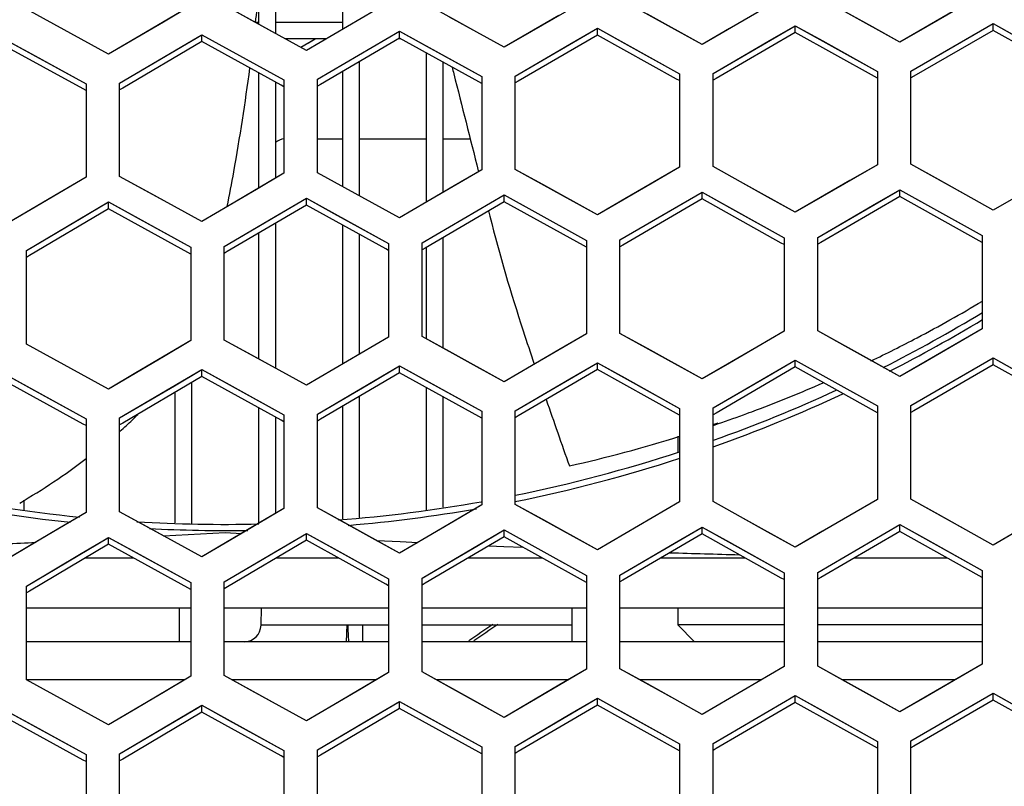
# Model space of a CAD drawing. Header units: millimetres. Extents: x 0 to 420, y 0 to 297.
# Tile 23 of 139: x 109.56 to 115.43, y 99.09 to 103.66. Entities that reach past the tile are written whole.
import ezdxf

# ---------------------------------------------------------------- set-up
doc = ezdxf.new("R2010")
doc.units = ezdxf.units.MM
doc.header["$LTSCALE"] = 23.1
doc.linetypes.add('DASHED', pattern=[0.2, 0.1, -0.1])
doc.layers.get('0').update_dxf_attribs({"linetype": 'CONTINUOUS'})
for name, color, linetype in [('02___PRT_ALL_AXES', 7, 'CONTINUOUS'), ('DIM_PILOTEES', 7, 'CONTINUOUS'), ('LAY0001', 7, 'CONTINUOUS')]:
    doc.layers.add(name, color=color, linetype=linetype)
doc.styles.get("Standard").update_dxf_attribs({"font": 'txt', "width": 0.7})
doc.dimstyles.new('DIMSTYLE_7', dxfattribs={"dimtxt": 2.5, "dimasz": 3.5, "dimexe": 2, "dimexo": 0, "dimtad": 1, "dimdsep": 46, "dimtxsty": 'Standard', "dimblk": '_FILLED', "dimblk1": '_FILLED', "dimblk2": '_FILLED', "dimcen": 0.09, "dimazin": 2, "dimtp": 0.3, "dimtm": 0.3, "dimtfac": 1, "dimtmove": 0, "dimatfit": 2, "dimldrblk": '_FILLED', "dimfxl": 0, "dimtolj": 1, "dimarcsym": 0})

# ---------------------------------------------------------------- blocks, each defined once
blk = doc.blocks.new('_FILLED')
at = {"color": 0, "linetype": 'ByBlock'}
blk.add_solid([(0, 0), (-1, 0.1429), (-1, -0.1429)], dxfattribs=at)
blk = doc.blocks.new('*D14')
at = {"layer": 'DIM_PILOTEES', "color": 2, "linetype": 'Continuous'}
for p, q in [((120.1827, 77.6871), (177.0028, 120.8628)), ((161.5321, 109.1071), (120.1827, 77.6871)), ((78.8334, 46.267), (120.1827, 77.6871))]:
    blk.add_line(p, q, dxfattribs=at)
at = {"layer": 'DIM_PILOTEES', "color": 2, "linetype": 'Continuous', "xscale": 3.5, "yscale": 3.5, "zscale": 3.5}
for p, rotation in [((161.5321, 109.1071), 37.2300217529), ((78.8334, 46.267), 217.2300217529)]:
    blk.add_blockref('_FILLED', p, dxfattribs=dict(at, rotation=rotation))
at = {"layer": 'DIM_PILOTEES', "color": 2, "linetype": 'Continuous', "insert": (166.7709, 117.0127), "char_height": 2.5, "width": 15.714286, "attachment_point": 1, "rotation": 37.23002, "line_spacing_factor": 0.9}
blk.add_mtext('{\\ftxt;\\W0.0001;\\H0.0001;\\~}{\\ftxt;\\W0.7857142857;\\H2.5; }{\\ftxt;\\W0.0001;\\H0.0001;\\~}{\\ftxt;\\W0.0001;\\H0.0001;\\~}{\\ftxt;\\W1.3333333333;\\H2.5; }{\\ftxt;\\W0.0001;\\H0.0001;\\~}{\\ftxt;\\W0.0001;\\H0.0001;\\~}{\\ftxt;\\W2.0714285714;\\H2.5; }{\\ftxt;\\W0.0001;\\H0.0001;\\~}', dxfattribs=at)

msp = doc.modelspace()

# ---------------------------------------------------------------- linework, layer by layer
at = {"color": 7, "linetype": 'Continuous'}
for p, q in [((111.0844, 103.5819), (111.0844, 104.4449)), ((111.4844, 103.6075), (111.4844, 104.4332)), ((110.9844, 103.6369), (110.9844, 103.8187)), ((112.938, 103.7855), (112.611, 103.5951)), ((113.4651, 103.607), (113.138, 103.7882)), ((114.118, 103.8007), (113.791, 103.6112)), ((114.6451, 103.6211), (114.318, 103.8031)), ((115.298, 103.8133), (114.971, 103.6246)), ((109.9251, 103.548), (109.598, 103.7271)), ((110.578, 103.7466), (110.251, 103.5545)), ((111.1051, 103.5705), (110.778, 103.7503)), ((111.758, 103.7674), (111.431, 103.5762)), ((112.2851, 103.5902), (111.958, 103.7707)), ((110.9648, 103.6504), (110.983, 103.6504)), ((111.083, 103.6504), (111.483, 103.6504)), ((112.84, 103.5182), (113.0037, 103.6135)), ((113.0037, 103.5725), (113.0037, 103.6135)), ((113.0037, 103.6135), (113.1675, 103.5228)), ((113.791, 103.6112), (113.628, 103.5167)), ((114.02, 103.5338), (114.1837, 103.6287)), ((114.1837, 103.5877), (114.1837, 103.6287)), ((114.1837, 103.6287), (114.3475, 103.5376)), ((114.808, 103.5304), (114.6451, 103.6211)), ((114.971, 103.6246), (114.808, 103.5304)), ((115.2, 103.5467), (115.3637, 103.6411)), ((115.3637, 103.6002), (115.3637, 103.6411)), ((115.3637, 103.6411), (115.5275, 103.5497)), ((109.4637, 103.5512), (109.6275, 103.4616)), ((110.251, 103.5545), (110.088, 103.4587)), ((110.48, 103.4787), (110.6258, 103.5642)), ((110.6258, 103.5642), (110.6437, 103.5748)), ((110.6437, 103.5337), (110.6437, 103.5748)), ((110.6437, 103.5748), (110.8075, 103.4848)), ((111.268, 103.4808), (111.1051, 103.5705)), ((111.3869, 103.5504), (111.1416, 103.5504)), ((111.2337, 103.4997), (111.3203, 103.5504)), ((111.431, 103.5762), (111.268, 103.4808)), ((111.2809, 103.5273), (111.3203, 103.5504)), ((111.8237, 103.5545), (111.3516, 103.2784)), ((111.66, 103.4998), (111.8237, 103.5955)), ((111.8311, 103.5504), (111.8167, 103.5504)), ((111.8237, 103.5545), (111.8237, 103.5955)), ((111.8237, 103.5955), (111.9875, 103.5052)), ((112.2964, 103.2937), (111.8237, 103.5545)), ((112.448, 103.5002), (112.2851, 103.5902)), ((112.611, 103.5951), (112.448, 103.5002)), ((113.0037, 103.5725), (112.5316, 103.2976)), ((113.4763, 103.3107), (113.0037, 103.5725)), ((113.628, 103.5167), (113.4651, 103.607)), ((114.1837, 103.5877), (113.7115, 103.314)), ((114.6563, 103.3249), (114.1837, 103.5877)), ((115.3637, 103.6002), (114.8914, 103.3276)), ((115.8363, 103.3363), (115.3637, 103.6002)), ((109.9364, 103.2512), (109.4637, 103.5101)), ((110.088, 103.4587), (109.9251, 103.548)), ((110.6437, 103.5337), (110.1717, 103.2563)), ((111.1164, 103.2739), (110.6437, 103.5337)), ((111.3337, 103.3089), (111.66, 103.4998)), ((111.9875, 103.5052), (112.3137, 103.3251)), ((112.5137, 103.3282), (112.84, 103.5182)), ((113.1675, 103.5228), (113.4937, 103.342)), ((113.6937, 103.3446), (114.02, 103.5338)), ((114.3475, 103.5376), (114.6737, 103.3561)), ((114.8737, 103.3582), (115.2, 103.5467)), ((109.6275, 103.4616), (109.9537, 103.2829)), ((110.1537, 103.2869), (110.48, 103.4787)), ((110.8075, 103.4848), (111.1337, 103.3054)), ((111.9844, 102.5758), (111.9844, 103.4659)), ((111.5844, 102.6138), (111.5844, 103.4146)), ((112.0844, 102.6343), (112.0844, 103.4107)), ((110.9844, 102.6607), (110.9844, 103.3465)), ((111.4844, 102.6689), (111.4844, 103.3561)), ((112.3137, 103.3251), (112.3137, 102.7683)), ((112.5137, 102.7714), (112.5137, 103.3282)), ((113.4937, 103.342), (113.4937, 102.7854)), ((113.6937, 102.7881), (113.6937, 103.3446)), ((113.7115, 103.314), (113.6937, 103.3036)), ((113.7115, 103.314), (113.6937, 103.3036)), ((114.6737, 103.3152), (114.6563, 103.3249)), ((114.6737, 103.3152), (114.6563, 103.3249)), ((114.6737, 103.3561), (114.6737, 102.7997)), ((114.8737, 102.8019), (114.8737, 103.3582)), ((114.8914, 103.3276), (114.8737, 103.3173)), ((114.8914, 103.3276), (114.8737, 103.3173)), ((109.9537, 103.2829), (109.9537, 102.7256)), ((110.1537, 102.7296), (110.1537, 103.2869)), ((110.1717, 103.2563), (110.1537, 103.2458)), ((111.0844, 102.7194), (111.0844, 103.2915)), ((111.1337, 103.2643), (111.1164, 103.2739)), ((111.1337, 103.2643), (111.1164, 103.2739)), ((111.1337, 103.3054), (111.1337, 102.7484)), ((111.3337, 102.752), (111.3337, 103.3089)), ((111.3516, 103.2784), (111.3337, 103.2679)), ((111.3516, 103.2784), (111.3337, 103.2679)), ((112.3137, 103.2841), (112.2964, 103.2937)), ((112.5316, 103.2976), (112.5137, 103.2872)), ((112.5316, 103.2976), (112.5137, 103.2872)), ((113.4937, 103.301), (113.4763, 103.3107)), ((113.4937, 103.301), (113.4763, 103.3107)), ((109.9537, 103.2417), (109.9364, 103.2512)), ((109.9537, 103.2417), (109.9364, 103.2512)), ((111.3337, 102.9544), (111.4844, 102.9544)), ((111.5844, 102.9544), (111.9844, 102.9544)), ((112.0844, 102.9544), (112.2448, 102.9544)), ((113.4937, 102.7854), (113.1667, 102.5951)), ((114.0208, 102.6063), (113.6937, 102.7881)), ((114.6737, 102.7997), (114.3467, 102.6103)), ((115.2008, 102.6194), (114.8737, 102.8019)), ((110.4808, 102.5501), (110.1537, 102.7296)), ((111.1337, 102.7484), (110.8067, 102.5563)), ((111.6608, 102.5717), (111.3337, 102.752)), ((112.3137, 102.7683), (111.9867, 102.5772)), ((112.8408, 102.5904), (112.5137, 102.7714)), ((109.9537, 102.7256), (109.6267, 102.5327)), ((112.2843, 102.5238), (112.448, 102.6194)), ((112.448, 102.5783), (112.448, 102.6194)), ((112.448, 102.6194), (112.6118, 102.5288)), ((113.4643, 102.541), (113.628, 102.6362)), ((113.628, 102.5952), (113.628, 102.6362)), ((113.628, 102.6362), (113.7917, 102.5453)), ((114.3467, 102.6103), (114.1837, 102.5157)), ((114.808, 102.6093), (114.3358, 102.3356)), ((114.6443, 102.5555), (114.808, 102.6502)), ((114.808, 102.6093), (114.808, 102.6502)), ((114.808, 102.6502), (114.9717, 102.5589)), ((115.2806, 102.3456), (114.808, 102.6093)), ((115.3637, 102.5284), (115.2008, 102.6194)), ((115.5267, 102.6225), (115.3637, 102.5284)), ((109.9243, 102.4806), (110.088, 102.5772)), ((110.07, 102.5665), (110.088, 102.5772)), ((110.088, 102.536), (110.088, 102.5772)), ((110.088, 102.5772), (110.2518, 102.4873)), ((110.8067, 102.5563), (110.6437, 102.4605)), ((111.268, 102.5586), (110.796, 102.2813)), ((111.1043, 102.5036), (111.268, 102.5997)), ((111.268, 102.5586), (111.268, 102.5997)), ((111.268, 102.5997), (111.4318, 102.5095)), ((111.7406, 102.298), (111.268, 102.5586)), ((111.8237, 102.4818), (111.6608, 102.5717)), ((111.9867, 102.5772), (111.8237, 102.4818)), ((112.448, 102.5783), (111.9759, 102.3023)), ((112.9206, 102.3168), (112.448, 102.5783)), ((113.0037, 102.5002), (112.8408, 102.5904)), ((113.1667, 102.5951), (113.0037, 102.5002)), ((113.628, 102.5952), (113.1559, 102.3204)), ((114.1006, 102.3326), (113.628, 102.5952)), ((114.1837, 102.5157), (114.0208, 102.6063)), ((114.318, 102.3663), (114.6443, 102.5555)), ((114.9717, 102.5589), (115.298, 102.3768)), ((109.6267, 102.5327), (109.4637, 102.4364)), ((110.088, 102.536), (109.6161, 102.2575)), ((110.5606, 102.2765), (110.088, 102.536)), ((110.6437, 102.4605), (110.4808, 102.5501)), ((110.778, 102.3119), (111.1043, 102.5036)), ((111.4318, 102.5095), (111.758, 102.3296)), ((111.958, 102.3329), (112.2843, 102.5238)), ((112.6118, 102.5288), (112.938, 102.3482)), ((113.138, 102.351), (113.4643, 102.541)), ((113.7917, 102.5453), (114.118, 102.3639)), ((109.598, 102.288), (109.9243, 102.4806)), ((110.2518, 102.4873), (110.578, 102.3081)), ((111.0844, 101.5854), (111.0844, 102.4508)), ((111.4844, 101.6113), (111.4844, 102.4394)), ((110.9844, 101.6404), (110.9844, 102.3921)), ((111.5844, 101.67), (111.5844, 102.3842)), ((115.298, 102.3768), (115.298, 101.8197)), ((111.758, 102.3296), (111.758, 101.7719)), ((111.958, 101.7753), (111.958, 102.3329)), ((112.0844, 101.7054), (112.0844, 102.3658)), ((112.938, 102.3071), (112.9206, 102.3168)), ((112.938, 102.3071), (112.9206, 102.3168)), ((112.938, 102.3482), (112.938, 101.7907)), ((113.138, 101.7936), (113.138, 102.351)), ((113.1559, 102.3204), (113.138, 102.31)), ((113.1559, 102.3204), (113.138, 102.31)), ((114.118, 102.3229), (114.1006, 102.3326)), ((114.118, 102.3639), (114.118, 101.8067)), ((114.318, 101.8091), (114.318, 102.3663)), ((114.3358, 102.3356), (114.318, 102.3253)), ((115.298, 102.3359), (115.2806, 102.3456)), ((109.598, 101.7299), (109.598, 102.288)), ((109.6161, 102.2575), (109.598, 102.2468)), ((109.6161, 102.2575), (109.598, 102.2468)), ((110.578, 102.2669), (110.5606, 102.2765)), ((110.578, 102.3081), (110.578, 101.7502)), ((110.778, 101.754), (110.778, 102.3119)), ((110.796, 102.2813), (110.778, 102.2708)), ((111.758, 102.2885), (111.7406, 102.298)), ((111.758, 102.2885), (111.7406, 102.298)), ((111.9759, 102.3023), (111.958, 102.2918)), ((111.9759, 102.3023), (111.958, 102.2918)), ((111.9844, 101.7607), (111.9844, 102.3073)), ((112.938, 101.7907), (112.611, 101.5996)), ((113.4651, 101.6121), (113.138, 101.7936)), ((114.118, 101.8067), (113.791, 101.6164)), ((114.6451, 101.6268), (114.318, 101.8091)), ((115.298, 101.8197), (114.971, 101.6304)), ((109.9251, 101.5505), (109.598, 101.7299)), ((110.578, 101.7502), (110.251, 101.5573)), ((111.1051, 101.574), (110.778, 101.754)), ((111.758, 101.7719), (111.431, 101.5799)), ((112.2851, 101.5945), (111.958, 101.7753)), ((112.84, 101.5227), (113.0037, 101.6183)), ((113.0037, 101.5772), (113.0037, 101.6183)), ((113.0037, 101.6183), (113.1675, 101.5275)), ((113.628, 101.5215), (113.4651, 101.6121)), ((113.791, 101.6164), (113.628, 101.5215)), ((114.02, 101.5389), (114.1837, 101.6341)), ((114.1837, 101.5931), (114.1837, 101.6341)), ((114.1837, 101.6341), (114.3475, 101.5429)), ((114.808, 101.5359), (114.6451, 101.6268)), ((114.971, 101.6304), (114.808, 101.5359)), ((115.2, 101.5523), (115.3637, 101.6471)), ((115.3637, 101.606), (115.3637, 101.6471)), ((115.3637, 101.6471), (115.5274, 101.5555)), ((109.4637, 101.5533), (109.6275, 101.4636)), ((110.251, 101.5573), (110.088, 101.4611)), ((110.48, 101.4814), (110.6437, 101.5779)), ((110.6437, 101.5367), (110.6437, 101.5779)), ((110.6437, 101.5779), (110.8075, 101.4878)), ((111.268, 101.4842), (111.1051, 101.574)), ((111.431, 101.5799), (111.268, 101.4842)), ((111.8237, 101.5584), (111.3517, 101.2812)), ((111.66, 101.5035), (111.8237, 101.5996)), ((111.8237, 101.5584), (111.8237, 101.5996)), ((111.8237, 101.5996), (111.9875, 101.5091)), ((112.2963, 101.2972), (111.8237, 101.5584)), ((112.448, 101.5043), (112.2851, 101.5945)), ((112.611, 101.5996), (112.448, 101.5043)), ((113.0037, 101.5772), (112.5316, 101.3012)), ((113.4763, 101.3149), (113.0037, 101.5772)), ((114.1837, 101.5931), (113.7116, 101.3183)), ((114.6563, 101.3297), (114.1837, 101.5931)), ((114.8737, 101.3632), (115.2, 101.5523)), ((115.3637, 101.606), (114.8915, 101.3325)), ((115.8362, 101.3416), (115.3637, 101.606)), ((109.9363, 101.2529), (109.4637, 101.512)), ((110.088, 101.4611), (109.9251, 101.5505)), ((110.6437, 101.5367), (110.1718, 101.2582)), ((110.5844, 100.6597), (110.5844, 101.5017)), ((111.1163, 101.2765), (110.6437, 101.5367)), ((111.3337, 101.3118), (111.66, 101.5035)), ((111.9875, 101.5091), (112.3137, 101.3287)), ((112.5137, 101.3319), (112.84, 101.5227)), ((113.1675, 101.5275), (113.4937, 101.3463)), ((113.6937, 101.349), (114.02, 101.5389)), ((114.3475, 101.5429), (114.6737, 101.361)), ((109.6275, 101.4636), (109.9537, 101.2846)), ((110.1537, 101.2888), (110.48, 101.4814)), ((110.4844, 100.6639), (110.4844, 101.4428)), ((110.8075, 101.4878), (111.1337, 101.3081)), ((111.9844, 100.7414), (111.9844, 101.4696)), ((111.5844, 100.6959), (111.5844, 101.4179)), ((112.0844, 100.7568), (112.0844, 101.4144)), ((110.9844, 100.6615), (110.9844, 101.3492)), ((111.4844, 100.6871), (111.4844, 101.3592)), ((112.3137, 101.3287), (112.3137, 100.7703)), ((112.5137, 100.7735), (112.5137, 101.3319)), ((113.4937, 101.3463), (113.4937, 100.7881)), ((113.6937, 100.7909), (113.6937, 101.349)), ((113.7116, 101.3183), (113.6937, 101.3079)), ((113.7116, 101.3183), (113.6937, 101.3079)), ((114.6737, 101.32), (114.6563, 101.3297)), ((114.6737, 101.32), (114.6563, 101.3297)), ((114.6737, 101.361), (114.6737, 100.803)), ((114.8737, 100.8052), (114.8737, 101.3632)), ((114.8915, 101.3325), (114.8737, 101.3222)), ((114.8915, 101.3325), (114.8737, 101.3222)), ((109.9537, 101.2846), (109.9537, 100.7257)), ((110.1537, 100.73), (110.1537, 101.2888)), ((110.1718, 101.2582), (110.1537, 101.2476)), ((110.1718, 101.2582), (110.1537, 101.2476)), ((111.0844, 100.7204), (111.0844, 101.2941)), ((111.1337, 101.2669), (111.1163, 101.2765)), ((111.1337, 101.2669), (111.1163, 101.2765)), ((111.1337, 101.3081), (111.1337, 100.7495)), ((111.3337, 100.7532), (111.3337, 101.3118)), ((111.3517, 101.2812), (111.3337, 101.2706)), ((111.3517, 101.2812), (111.3337, 101.2706)), ((112.3137, 101.2875), (112.2963, 101.2972)), ((112.3137, 101.2875), (112.2963, 101.2972)), ((112.5316, 101.3012), (112.5137, 101.2907)), ((113.4937, 101.3052), (113.4763, 101.3149)), ((113.4937, 101.3052), (113.4763, 101.3149)), ((113.6937, 101.2495), (113.7234, 101.2594)), ((109.9537, 101.2434), (109.9363, 101.2529)), ((109.9537, 101.2434), (109.9363, 101.2529)), ((113.6954, 101.245), (113.7251, 101.2551)), ((113.4837, 101.1799), (113.4837, 101.0841)), ((109.5844, 100.7379), (109.5844, 100.798)), ((114.0208, 100.6088), (113.6937, 100.7909)), ((114.6737, 100.803), (114.3467, 100.6129)), ((115.2008, 100.6224), (114.8737, 100.8052)), ((110.4808, 100.5502), (110.1537, 100.73)), ((111.1337, 100.7495), (110.8067, 100.5567)), ((111.6608, 100.5727), (111.3337, 100.7532)), ((112.3137, 100.7703), (111.9867, 100.5784)), ((112.8408, 100.5922), (112.5137, 100.7735)), ((113.4937, 100.7881), (113.1667, 100.5971)), ((109.9537, 100.7257), (109.6267, 100.532)), ((112.2843, 100.525), (112.448, 100.621)), ((112.448, 100.5798), (112.448, 100.621)), ((112.448, 100.621), (112.6117, 100.5303)), ((113.4643, 100.543), (113.628, 100.6386)), ((113.628, 100.5974), (113.628, 100.6386)), ((113.628, 100.6386), (113.7917, 100.5475)), ((114.3467, 100.6129), (114.1837, 100.518)), ((114.6443, 100.558), (114.808, 100.6532)), ((114.808, 100.6121), (114.808, 100.6532)), ((114.808, 100.6532), (114.9717, 100.5617)), ((115.3637, 100.5312), (115.2008, 100.6224)), ((115.5267, 100.6257), (115.3637, 100.5312)), ((109.9243, 100.4801), (110.088, 100.577)), ((110.0699, 100.5663), (110.088, 100.577)), ((110.088, 100.5357), (110.088, 100.577)), ((110.088, 100.577), (110.2517, 100.487)), ((110.4162, 100.5857), (110.7837, 100.6052)), ((110.8067, 100.5567), (110.6437, 100.4605)), ((110.7837, 100.6052), (110.8802, 100.6001)), ((110.7837, 100.6052), (110.8801, 100.6)), ((111.268, 100.5593), (110.7961, 100.2809)), ((111.1043, 100.504), (111.268, 100.6005)), ((111.268, 100.5593), (111.268, 100.6005)), ((111.268, 100.6005), (111.4317, 100.5101)), ((111.7406, 100.2983), (111.268, 100.5593)), ((111.8237, 100.4826), (111.6608, 100.5727)), ((111.686, 100.5585), (111.8267, 100.5516)), ((111.9867, 100.5784), (111.8237, 100.4826)), ((112.448, 100.5798), (111.976, 100.3028)), ((112.9205, 100.3178), (112.448, 100.5798)), ((113.0037, 100.5018), (112.8408, 100.5922)), ((113.1667, 100.5971), (113.0037, 100.5018)), ((113.628, 100.5974), (113.156, 100.3216)), ((114.1005, 100.3343), (113.628, 100.5974)), ((114.1837, 100.518), (114.0208, 100.6088)), ((114.318, 100.3682), (114.6443, 100.558)), ((114.808, 100.6121), (114.3359, 100.3375)), ((115.2805, 100.3479), (114.808, 100.6121)), ((114.9717, 100.5617), (115.298, 100.3792)), ((109.6267, 100.532), (109.4637, 100.4353)), ((110.088, 100.5357), (109.6162, 100.2561)), ((110.5606, 100.2758), (110.088, 100.5357)), ((110.6437, 100.4605), (110.4808, 100.5502)), ((110.778, 100.3115), (111.1043, 100.504)), ((111.4317, 100.5101), (111.758, 100.3299)), ((111.8267, 100.5516), (111.9323, 100.5465)), ((111.958, 100.3334), (112.2843, 100.525)), ((112.3576, 100.5269), (112.4447, 100.5231)), ((112.4447, 100.5231), (112.5582, 100.5182)), ((112.6117, 100.5303), (112.938, 100.3493)), ((113.138, 100.3523), (113.4643, 100.543)), ((113.7917, 100.5475), (114.118, 100.3657)), ((109.598, 100.2867), (109.9243, 100.4801)), ((109.9507, 100.4544), (110.2359, 100.4544)), ((110.2517, 100.487), (110.578, 100.3075)), ((111.0901, 100.4544), (111.458, 100.4544)), ((112.2342, 100.4544), (112.6743, 100.4544)), ((113.3831, 100.4544), (113.885, 100.4544)), ((114.5368, 100.4544), (115.0901, 100.4544)), ((115.298, 100.3792), (115.298, 99.8204)), ((111.758, 100.3299), (111.758, 99.7706)), ((111.958, 99.7742), (111.958, 100.3334)), ((112.938, 100.3493), (112.938, 99.7903)), ((113.138, 99.7933), (113.138, 100.3523)), ((113.156, 100.3216), (113.138, 100.3111)), ((113.156, 100.3216), (113.138, 100.3111)), ((114.118, 100.3246), (114.1005, 100.3343)), ((114.118, 100.3657), (114.118, 99.8069)), ((114.318, 99.8094), (114.318, 100.3682)), ((114.3359, 100.3375), (114.318, 100.3271)), ((114.3359, 100.3375), (114.318, 100.3271)), ((115.298, 100.3381), (115.2805, 100.3479)), ((115.298, 100.3381), (115.2805, 100.3479)), ((109.598, 99.7269), (109.598, 100.2867)), ((110.578, 100.2662), (110.5606, 100.2758)), ((110.578, 100.2662), (110.5606, 100.2758)), ((110.578, 100.3075), (110.578, 99.748)), ((110.778, 99.7521), (110.778, 100.3115)), ((110.7961, 100.2809), (110.778, 100.2703)), ((110.7961, 100.2809), (110.778, 100.2703)), ((111.758, 100.2887), (111.7406, 100.2983)), ((111.758, 100.2887), (111.7406, 100.2983)), ((111.976, 100.3028), (111.958, 100.2922)), ((111.976, 100.3028), (111.958, 100.2922)), ((112.938, 100.3081), (112.9205, 100.3178)), ((112.938, 100.3081), (112.9205, 100.3178)), ((109.6162, 100.2561), (109.598, 100.2453)), ((109.6162, 100.2561), (109.598, 100.2453)), ((110.578, 100.1544), (109.598, 100.1544)), ((110.5094, 100.1544), (110.5094, 99.9544)), ((111.758, 100.1544), (110.778, 100.1544)), ((110.9972, 100.0544), (110.9989, 100.1544)), ((112.938, 100.1544), (111.958, 100.1544)), ((114.118, 100.1544), (113.138, 100.1544)), ((113.4837, 100.1544), (113.4837, 100.0544)), ((115.298, 100.1544), (114.318, 100.1544)), ((110.9972, 100.0544), (111.758, 100.0544)), ((111.5072, 99.9544), (111.5107, 100.0544)), ((111.958, 100.0544), (112.8537, 100.0544)), ((113.5837, 99.9544), (113.4837, 100.0544)), ((114.118, 100.0544), (113.4837, 100.0544)), ((115.298, 100.0544), (114.318, 100.0544)), ((110.578, 99.9544), (109.598, 99.9544)), ((111.758, 99.9544), (110.778, 99.9544)), ((112.938, 99.9544), (111.958, 99.9544)), ((114.118, 99.9544), (113.138, 99.9544)), ((115.298, 99.9544), (114.318, 99.9544)), ((112.938, 99.7903), (112.611, 99.5984)), ((113.4651, 99.6114), (113.138, 99.7933)), ((114.118, 99.8069), (113.791, 99.6159)), ((114.6451, 99.6267), (114.318, 99.8094)), ((115.298, 99.8204), (114.971, 99.6304)), ((110.578, 99.748), (110.251, 99.5544)), ((111.1051, 99.5717), (110.778, 99.7521)), ((111.758, 99.7706), (111.431, 99.5779)), ((112.2851, 99.5931), (111.958, 99.7742)), ((109.9251, 99.5473), (109.598, 99.7269)), ((110.5416, 99.7265), (109.598, 99.7265)), ((111.683, 99.7265), (110.8244, 99.7265)), ((112.8292, 99.7265), (112.0442, 99.7265)), ((113.9803, 99.7265), (113.2582, 99.7265)), ((115.1362, 99.7265), (114.4665, 99.7265)), ((112.84, 99.5214), (113.0037, 99.6174)), ((113.0037, 99.5761), (113.0037, 99.6174)), ((113.0037, 99.6174), (113.1674, 99.5264)), ((113.791, 99.6159), (113.628, 99.5207)), ((114.02, 99.5383), (114.1837, 99.6339)), ((114.1837, 99.5927), (114.1837, 99.6339)), ((114.1837, 99.6339), (114.3474, 99.5425)), ((114.808, 99.5356), (114.6451, 99.6267)), ((114.971, 99.6304), (114.808, 99.5356)), ((115.2, 99.5522), (115.3637, 99.6473)), ((115.3637, 99.6062), (115.3637, 99.6473)), ((115.3637, 99.6473), (115.5274, 99.5556)), ((110.48, 99.4784), (110.6256, 99.5646)), ((110.6256, 99.5646), (110.6437, 99.5753)), ((110.6437, 99.534), (110.6437, 99.5753)), ((110.6437, 99.5753), (110.8074, 99.4851)), ((111.268, 99.4818), (111.1051, 99.5717)), ((111.431, 99.5779), (111.268, 99.4818)), ((111.8237, 99.5566), (111.3518, 99.2783)), ((111.66, 99.5014), (111.8237, 99.5979)), ((111.8237, 99.5566), (111.8237, 99.5979)), ((111.8237, 99.5979), (111.9874, 99.5073)), ((112.2962, 99.2949), (111.8237, 99.5566)), ((112.448, 99.5027), (112.2851, 99.5931)), ((112.611, 99.5984), (112.448, 99.5027)), ((113.0037, 99.5761), (112.5317, 99.2992)), ((113.4762, 99.3134), (113.0037, 99.5761)), ((113.628, 99.5207), (113.4651, 99.6114)), ((114.1837, 99.5927), (113.7117, 99.317)), ((114.6562, 99.3288), (114.1837, 99.5927)), ((115.3637, 99.6062), (114.8916, 99.3317)), ((115.8362, 99.3412), (115.3637, 99.6062)), ((109.4637, 99.5497), (109.6274, 99.4599)), ((109.9362, 99.2488), (109.4637, 99.5083)), ((110.088, 99.4577), (109.9251, 99.5473)), ((110.251, 99.5544), (110.088, 99.4577)), ((110.6437, 99.534), (110.1719, 99.2544)), ((111.1162, 99.2734), (110.6437, 99.534)), ((111.3337, 99.309), (111.66, 99.5014)), ((111.9874, 99.5073), (112.3137, 99.3265)), ((112.5137, 99.3298), (112.84, 99.5214)), ((113.1674, 99.5264), (113.4937, 99.3449)), ((113.6937, 99.3477), (114.02, 99.5383)), ((114.3474, 99.5425), (114.6737, 99.3602)), ((114.8737, 99.3625), (115.2, 99.5522)), ((109.6274, 99.4599), (109.9537, 99.2807)), ((110.1537, 99.285), (110.48, 99.4784)), ((110.8074, 99.4851), (111.1337, 99.3051)), ((112.3137, 99.3265), (112.3137, 98.7665)), ((112.5137, 98.7699), (112.5137, 99.3298)), ((113.4937, 99.3449), (113.4937, 98.7851)), ((113.6937, 98.7879), (113.6937, 99.3477)), ((114.6737, 99.319), (114.6562, 99.3288)), ((114.6737, 99.319), (114.6562, 99.3288)), ((114.6737, 99.3602), (114.6737, 98.8006)), ((114.8737, 98.8029), (114.8737, 99.3625)), ((114.8916, 99.3317), (114.8737, 99.3213)), ((114.8916, 99.3317), (114.8737, 99.3213)), ((109.9537, 99.2807), (109.9537, 98.7202)), ((110.1537, 98.7246), (110.1537, 99.285)), ((111.1337, 99.2638), (111.1162, 99.2734)), ((111.1337, 99.2638), (111.1162, 99.2734)), ((111.1337, 99.3051), (111.1337, 98.7449)), ((111.3337, 98.7488), (111.3337, 99.309)), ((111.3518, 99.2783), (111.3337, 99.2676)), ((112.3137, 99.2852), (112.2962, 99.2949)), ((112.3137, 99.2852), (112.2962, 99.2949)), ((112.5317, 99.2992), (112.5137, 99.2886)), ((113.4937, 99.3036), (113.4762, 99.3134)), ((113.7117, 99.317), (113.6937, 99.3065)), ((109.9537, 99.2392), (109.9362, 99.2488)), ((110.1719, 99.2544), (110.1537, 99.2436))]:
    msp.add_line(p, q, dxfattribs=at)
at = {"color": 2, "linetype": 'DASHED'}
msp.add_circle((120.1827, 77.6871), 51.9325, dxfattribs=at)
at = {"color": 7, "linetype": 'Continuous'}
for centre, radius, start, end in [((96.124, 105.3579), 14.9388, 353.42677, 354.08616), ((96.124, 105.3579), 14.9388, 349.97208, 352.37667), ((577.353, 220.4822), 479.7275, 194.128522, 194.133381), ((486.9298, 197.7134), 386.4817, 194.133381, 194.221937), ((111.1461, 102.8544), 0.1, 97.19254, 128.35479), ((103.0611, 104.1312), 7.894, 348.4409, 349.97208), ((486.9298, 197.7134), 386.4817, 194.258591, 194.263393), ((122.425, 105.0503), 10.3831, 194.26339, 198.19264), ((110.9796, 109.2374), 8.4413, 297.75515, 300.78373), ((110.7837, 109.3544), 8.7, 296.80725, 301.27561), ((110.7837, 109.3544), 8.7367, 296.97515, 301.12735), ((146.3898, 112.9261), 35.6089, 198.19264, 198.53079), ((110.98, 109.2367), 8.4404, 295.66325, 297.75481), ((110.9797, 109.2376), 8.4414, 290.61707, 293.53581), ((110.7837, 109.3544), 8.7, 289.55153, 294.7675), ((146.3898, 112.9261), 35.6089, 198.88813, 199.56249), ((110.7837, 109.3544), 8.7367, 289.46268, 294.93663), ((110.9799, 109.2371), 8.4408, 290.2085, 290.61685), ((109.1315, 102.4262), 1.5887, 311.95982, 315.32481), ((110.9797, 109.2378), 8.4416, 288.97914, 290.20847), ((107.6418, 104.0831), 3.8169, 311.16347, 311.95982), ((110.9765, 109.2486), 8.4528, 282.71138, 287.33419), ((110.7837, 109.3544), 8.7, 281.47437, 288.15022), ((107.6418, 104.0831), 3.8169, 300.1257, 307.28655), ((110.7837, 109.3544), 8.7367, 281.42215, 288.07614), ((110.7837, 109.3544), 8.7367, 258.03903, 263.93638), ((110.7837, 109.3544), 8.7, 257.99028, 264.26114), ((110.7837, 109.3544), 8.7, 274.44636, 280.10919), ((110.7837, 109.3544), 8.7367, 274.81378, 279.87757), ((110.7837, 109.3544), 8.7, 266.52397, 271.32033), ((110.7837, 109.3544), 8.7367, 267.0286, 270.87869), ((103.6947, 225.0023), 124.5975, 272.573937, 272.741036), ((115.656, 169.621), 69.1712, 268.16097, 268.503792), ((110.8972, 100.0544), 0.1, 270, 359), ((113.6297, 100.0977), 2.1156, 181.17349, 183.88462), ((115.7396, 100.036), 4.1377, 179.74497, 181.12978), ((123.9009, 83.1195), 20.4845, 124.2211, 124.70723), ((123.8762, 83.1762), 20.407, 124.18568, 124.6732)]:
    msp.add_arc(centre, radius, start, end, dxfattribs=at)
at = {"layer": '02___PRT_ALL_AXES', "color": 7, "linetype": 'Continuous'}
msp.add_line((112.8537, 99.9544), (112.8537, 100.1544), dxfattribs=at)
at = {"layer": 'LAY0001', "color": 7, "linetype": 'Continuous'}
for p, q in [((109.7618, 103.6375), (109.598, 103.7271)), ((110.578, 103.7466), (110.4143, 103.6505)), ((110.9418, 103.6603), (110.778, 103.7503)), ((111.5943, 103.6717), (111.268, 103.4808)), ((112.448, 103.5002), (112.1218, 103.6803)), ((112.7743, 103.6902), (112.448, 103.5002)), ((113.628, 103.5167), (113.3018, 103.6976)), ((113.9543, 103.7059), (113.628, 103.5167)), ((114.808, 103.5304), (114.4818, 103.712)), ((115.1343, 103.7188), (114.808, 103.5304)), ((110.088, 103.4587), (109.7618, 103.6375)), ((110.4143, 103.6505), (110.088, 103.4587)), ((111.268, 103.4808), (110.9418, 103.6603)), ((112.5137, 103.3282), (113.0037, 103.6135)), ((113.0037, 103.6135), (113.4937, 103.342)), ((113.6937, 103.3446), (114.1837, 103.6287)), ((114.1837, 103.6287), (114.6737, 103.3561)), ((114.8737, 103.3582), (115.3637, 103.6411)), ((115.3637, 103.6411), (115.8537, 103.3675)), ((109.4637, 103.5512), (109.9537, 103.2829)), ((110.1537, 103.2869), (110.6437, 103.5748)), ((110.6437, 103.5748), (111.1337, 103.3054)), ((111.2337, 103.4997), (111.3203, 103.5504)), ((111.2809, 103.5273), (111.3203, 103.5504)), ((111.3337, 103.3089), (111.8237, 103.5955)), ((111.8237, 103.5955), (112.3137, 103.3251)), ((112.3137, 103.3251), (112.3137, 102.7683)), ((112.5137, 102.7714), (112.5137, 103.3282)), ((113.4937, 103.342), (113.4937, 102.7854)), ((113.6937, 102.7881), (113.6937, 103.3446)), ((114.6737, 103.3561), (114.6737, 102.7997)), ((114.8737, 102.8019), (114.8737, 103.3582)), ((109.9537, 103.2829), (109.9537, 102.7256)), ((110.1537, 102.7296), (110.1537, 103.2869)), ((111.1337, 103.3054), (111.1337, 102.7484)), ((111.3337, 102.752), (111.3337, 103.3089)), ((113.4937, 102.7854), (113.33, 102.6902)), ((113.8575, 102.6971), (113.6937, 102.7881)), ((114.6737, 102.7997), (114.51, 102.7049)), ((115.0375, 102.7106), (114.8737, 102.8019)), ((110.3175, 102.6398), (110.1537, 102.7296)), ((111.1337, 102.7484), (110.97, 102.6523)), ((111.4975, 102.6617), (111.3337, 102.752)), ((112.3137, 102.7683), (112.15, 102.6727)), ((112.6775, 102.6808), (112.5137, 102.7714)), ((109.9537, 102.7256), (109.79, 102.6291)), ((112.15, 102.6727), (111.8237, 102.4818)), ((113.0037, 102.5002), (112.6775, 102.6808)), ((113.33, 102.6902), (113.0037, 102.5002)), ((114.1837, 102.5157), (113.8575, 102.6971)), ((114.51, 102.7049), (114.1837, 102.5157)), ((115.3637, 102.5284), (115.0375, 102.7106)), ((115.69, 102.7168), (115.3637, 102.5284)), ((109.79, 102.6291), (109.4637, 102.4364)), ((110.6437, 102.4605), (110.3175, 102.6398)), ((110.97, 102.6523), (110.6437, 102.4605)), ((111.8237, 102.4818), (111.4975, 102.6617)), ((111.958, 102.3329), (112.448, 102.6194)), ((112.448, 102.6194), (112.938, 102.3482)), ((113.138, 102.351), (113.628, 102.6362)), ((113.628, 102.6362), (114.118, 102.3639)), ((114.318, 102.3663), (114.808, 102.6502)), ((114.808, 102.6502), (115.298, 102.3768)), ((109.598, 102.288), (110.088, 102.5772)), ((110.088, 102.5772), (110.578, 102.3081)), ((110.778, 102.3119), (111.268, 102.5997)), ((111.268, 102.5997), (111.758, 102.3296)), ((115.298, 102.3768), (115.298, 101.8197)), ((111.758, 102.3296), (111.758, 101.7719)), ((111.958, 101.7753), (111.958, 102.3329)), ((112.938, 102.3482), (112.938, 101.7907)), ((113.138, 101.7936), (113.138, 102.351)), ((114.118, 102.3639), (114.118, 101.8067)), ((114.318, 101.8091), (114.318, 102.3663)), ((109.598, 101.7299), (109.598, 102.288)), ((110.578, 102.3081), (110.578, 101.7502)), ((110.778, 101.754), (110.778, 102.3119)), ((112.938, 101.7907), (112.7743, 101.6951)), ((113.3017, 101.7028), (113.138, 101.7936)), ((114.118, 101.8067), (113.9543, 101.7115)), ((114.4817, 101.7178), (114.318, 101.8091)), ((115.298, 101.8197), (115.1343, 101.725)), ((109.7618, 101.6401), (109.598, 101.7299)), ((110.578, 101.7502), (110.4143, 101.6537)), ((110.9417, 101.6639), (110.778, 101.754)), ((111.758, 101.7719), (111.5943, 101.6758)), ((112.1217, 101.6848), (111.958, 101.7753)), ((111.5943, 101.6758), (111.268, 101.4842)), ((112.448, 101.5043), (112.1217, 101.6848)), ((112.7743, 101.6951), (112.448, 101.5043)), ((113.628, 101.5215), (113.3017, 101.7028)), ((113.9543, 101.7115), (113.628, 101.5215)), ((114.808, 101.5359), (114.4817, 101.7178)), ((115.1343, 101.725), (114.808, 101.5359)), ((110.088, 101.4611), (109.7618, 101.6401)), ((110.4143, 101.6537), (110.088, 101.4611)), ((111.268, 101.4842), (110.9417, 101.6639)), ((112.5137, 101.3319), (113.0037, 101.6183)), ((113.0037, 101.6183), (113.4937, 101.3463)), ((113.6937, 101.349), (114.1837, 101.6341)), ((114.1837, 101.6341), (114.6737, 101.361)), ((114.8737, 101.3632), (115.3637, 101.6471)), ((115.3637, 101.6471), (115.8537, 101.3728)), ((109.4637, 101.5533), (109.9537, 101.2846)), ((110.1537, 101.2888), (110.6437, 101.5779)), ((110.6437, 101.5779), (111.1337, 101.3081)), ((111.3337, 101.3118), (111.8237, 101.5996)), ((111.8237, 101.5996), (112.3137, 101.3287)), ((112.3137, 101.3287), (112.3137, 100.7703)), ((112.5137, 100.7735), (112.5137, 101.3319)), ((113.4937, 101.3463), (113.4937, 100.7881)), ((113.6937, 100.7909), (113.6937, 101.349)), ((114.6737, 101.361), (114.6737, 100.803)), ((114.8737, 100.8052), (114.8737, 101.3632)), ((109.9537, 101.2846), (109.9537, 100.7257)), ((110.1537, 100.73), (110.1537, 101.2888)), ((111.1337, 101.3081), (111.1337, 100.7495)), ((111.3337, 100.7532), (111.3337, 101.3118)), ((113.8574, 100.6997), (113.6937, 100.7909)), ((114.6737, 100.803), (114.51, 100.7079)), ((115.0374, 100.7137), (114.8737, 100.8052)), ((110.3175, 100.64), (110.1537, 100.73)), ((111.1337, 100.7495), (110.97, 100.653)), ((111.4974, 100.6629), (111.3337, 100.7532)), ((112.3137, 100.7703), (112.15, 100.6743)), ((112.6774, 100.6828), (112.5137, 100.7735)), ((113.4937, 100.7881), (113.33, 100.6925)), ((109.9537, 100.7257), (109.79, 100.6288)), ((112.15, 100.6743), (111.8237, 100.4826)), ((113.0037, 100.5018), (112.6774, 100.6828)), ((113.33, 100.6925), (113.0037, 100.5018)), ((114.1837, 100.518), (113.8574, 100.6997)), ((114.51, 100.7079), (114.1837, 100.518)), ((115.3637, 100.5312), (115.0374, 100.7137)), ((115.69, 100.7202), (115.3637, 100.5312)), ((109.79, 100.6288), (109.4637, 100.4353)), ((110.6437, 100.4605), (110.3175, 100.64)), ((110.97, 100.653), (110.6437, 100.4605)), ((111.8237, 100.4826), (111.4974, 100.6629)), ((111.958, 100.3334), (112.448, 100.621)), ((112.448, 100.621), (112.938, 100.3493)), ((113.138, 100.3523), (113.628, 100.6386)), ((113.628, 100.6386), (114.118, 100.3657)), ((114.318, 100.3682), (114.808, 100.6532)), ((114.808, 100.6532), (115.298, 100.3792)), ((109.598, 100.2867), (110.088, 100.577)), ((110.088, 100.577), (110.578, 100.3075)), ((110.778, 100.3115), (111.268, 100.6005)), ((111.268, 100.6005), (111.758, 100.3299)), ((115.298, 100.3792), (115.298, 99.8204)), ((111.758, 100.3299), (111.758, 99.7706)), ((111.958, 99.7742), (111.958, 100.3334)), ((112.938, 100.3493), (112.938, 99.7903)), ((113.138, 99.7933), (113.138, 100.3523)), ((114.118, 100.3657), (114.118, 99.8069)), ((114.318, 99.8094), (114.318, 100.3682)), ((109.598, 99.7269), (109.598, 100.2867)), ((110.578, 100.3075), (110.578, 99.748)), ((110.778, 99.7521), (110.778, 100.3115)), ((112.938, 99.7903), (112.7743, 99.6943)), ((113.3017, 99.7023), (113.138, 99.7933)), ((114.118, 99.8069), (113.9543, 99.7113)), ((114.4817, 99.718), (114.318, 99.8094)), ((115.298, 99.8204), (115.1343, 99.7254)), ((110.578, 99.748), (110.4143, 99.6511)), ((110.9417, 99.6618), (110.778, 99.7521)), ((111.758, 99.7706), (111.5943, 99.6742)), ((112.1217, 99.6836), (111.958, 99.7742)), ((109.7617, 99.637), (109.598, 99.7269)), ((111.5943, 99.6742), (111.268, 99.4818)), ((112.448, 99.5027), (112.1217, 99.6836)), ((112.7743, 99.6943), (112.448, 99.5027)), ((113.628, 99.5207), (113.3017, 99.7023)), ((113.9543, 99.7113), (113.628, 99.5207)), ((114.808, 99.5356), (114.4817, 99.718)), ((115.1343, 99.7254), (114.808, 99.5356)), ((110.088, 99.4577), (109.7617, 99.637)), ((110.4143, 99.6511), (110.088, 99.4577)), ((111.268, 99.4818), (110.9417, 99.6618)), ((112.5137, 99.3298), (113.0037, 99.6174)), ((113.0037, 99.6174), (113.4937, 99.3449)), ((113.6937, 99.3477), (114.1837, 99.6339)), ((114.1837, 99.6339), (114.6737, 99.3602)), ((114.8737, 99.3625), (115.3637, 99.6473)), ((115.3637, 99.6473), (115.8537, 99.3725)), ((110.1537, 99.285), (110.6437, 99.5753)), ((110.6437, 99.5753), (111.1337, 99.3051)), ((111.3337, 99.309), (111.8237, 99.5979)), ((111.8237, 99.5979), (112.3137, 99.3265)), ((109.4637, 99.5497), (109.9537, 99.2807)), ((112.3137, 99.3265), (112.3137, 98.7665)), ((112.5137, 98.7699), (112.5137, 99.3298)), ((113.4937, 99.3449), (113.4937, 98.7851)), ((113.6937, 98.7879), (113.6937, 99.3477)), ((114.6737, 99.3602), (114.6737, 98.8006)), ((114.8737, 98.8029), (114.8737, 99.3625)), ((109.9537, 99.2807), (109.9537, 98.7202)), ((110.1537, 98.7246), (110.1537, 99.285)), ((111.1337, 99.3051), (111.1337, 98.7449)), ((111.3337, 98.7488), (111.3337, 99.309))]:
    msp.add_line(p, q, dxfattribs=at)

# ---------------------------------------------------------------- dimensions: what is measured, and where the dimension line sits
at = {"layer": 'DIM_PILOTEES', "color": 2, "linetype": 'Continuous'}
dim = msp.add_diameter_dim_2p(p1=(161.5321, 109.1071), p2=(78.8334, 46.267), text='{\\ftxt;\\W0.0001;\\H0.0001;\\~}{\\ftxt;\\W0.7857142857;\\H2.5; }{\\ftxt;\\W0.0001;\\H0.0001;\\~}{\\ftxt;\\W0.0001;\\H0.0001;\\~}{\\ftxt;\\W1.3333333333;\\H2.5; }{\\ftxt;\\W0.0001;\\H0.0001;\\~}{\\ftxt;\\W0.0001;\\H0.0001;\\~}{\\ftxt;\\W2.0714285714;\\H2.5; }{\\ftxt;\\W0.0001;\\H0.0001;\\~}', dimstyle='DIMSTYLE_7', override={"dimpost": '<>'}, dxfattribs=at)
dim.commit()
dim.dimension.update_dxf_attribs({"geometry": '*D14', "text_midpoint": (172.5015, 118.2274), "dimtype": 163})

doc.saveas('drawing.dxf')
